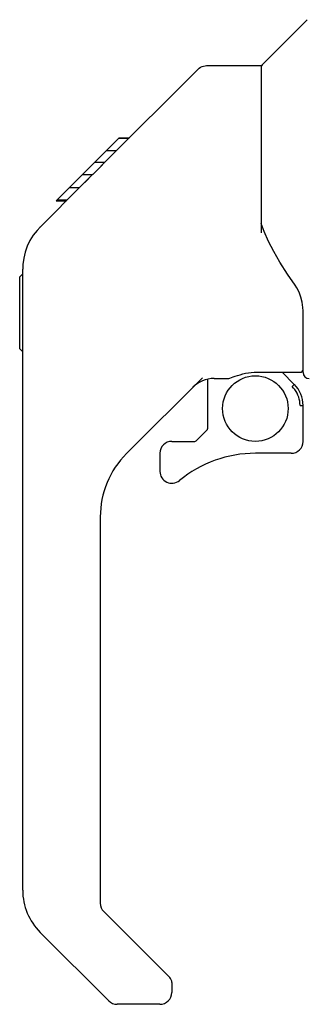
# Model space of a CAD drawing. Header units: inches. Extents: x 0 to 204, y 0 to 132.
# Tile 49 of 113: x 108.38 to 110.28, y 43.78 to 50.28. Entities that reach past the tile are written whole.
import ezdxf

# ---------------------------------------------------------------- set-up
doc = ezdxf.new("R2010")
doc.units = ezdxf.units.IN
doc.header["$LTSCALE"] = 11.243375
doc.header["$MEASUREMENT"] = 0
doc.layers.add('DOOR_ASSEMBLY', color=7, linetype='CONTINUOUS')

msp = doc.modelspace()

# ---------------------------------------------------------------- linework, layer by layer
at = {"layer": 'DOOR_ASSEMBLY', "color": 7, "linetype": 'Continuous'}
for p, q in [((109.9816, 49.9843), (110.2792, 50.282)), ((108.9349, 49.3313), (109.559, 49.9555)), ((109.6147, 49.9786), (109.9758, 49.9786)), ((109.9758, 49.9786), (109.9758, 48.8742)), ((108.6221, 49.0854), (109.0357, 49.499)), ((109.1025, 49.499), (109.0357, 49.499)), ((109.0359, 49.4991), (109.0363, 49.4995)), ((109.0363, 49.4995), (109.1031, 49.4995)), ((109.0377, 49.501), (109.1045, 49.501)), ((109.0192, 49.4156), (108.9523, 49.4156)), ((108.7941, 49.1905), (108.9273, 49.3238)), ((108.9428, 49.3392), (108.8759, 49.3392)), ((108.9349, 49.3313), (108.8988, 49.2952)), ((108.8607, 49.2571), (108.7939, 49.2571)), ((108.516, 48.9119), (108.7944, 49.1902)), ((108.8212, 49.2172), (108.7944, 49.1903)), ((108.7742, 49.1706), (108.7074, 49.1706)), ((108.6221, 49.0854), (108.6889, 49.0854)), ((108.6252, 49.0885), (108.692, 49.0885)), ((108.6931, 49.0896), (108.6263, 49.0896)), ((108.516, 48.9119), (108.4958, 48.89)), ((109.9951, 48.883), (109.9758, 48.9365)), ((110.0235, 48.8175), (109.9951, 48.883)), ((108.3813, 48.5833), (108.401, 48.603)), ((108.401, 44.5314), (108.401, 48.6344)), ((108.3813, 48.1069), (108.3813, 48.5833)), ((110.2514, 47.951), (110.2514, 48.3579)), ((108.3813, 48.1069), (108.401, 48.0872)), ((109.9364, 47.953), (110.2317, 47.953)), ((110.1139, 47.953), (110.1937, 47.8732)), ((109.5872, 47.9168), (109.0858, 47.4153)), ((109.6215, 47.9069), (109.6215, 47.58)), ((109.6636, 47.9116), (109.7514, 47.9116)), ((110.1861, 47.8658), (110.1795, 47.8593)), ((110.2317, 47.734), (110.2514, 47.734)), ((110.2514, 47.4964), (110.2514, 47.734)), ((109.5462, 47.4998), (109.618, 47.5717)), ((109.3852, 47.4964), (109.5378, 47.4964)), ((109.3065, 47.4176), (109.3065, 47.2984)), ((110.1726, 47.4176), (109.9364, 47.4176)), ((108.9128, 46.9977), (108.9128, 44.4459)), ((108.9359, 44.3902), (109.3714, 43.9547)), ((108.9685, 43.8008), (108.5163, 44.253)), ((109.3852, 43.9213), (109.3852, 43.8565)), ((109.3065, 43.7778), (109.0242, 43.7778))]:
    msp.add_line(p, q, dxfattribs=at)
for points in [[(109.559, 49.9555), (109.5667, 49.9622), (109.5753, 49.968), (109.5845, 49.9725), (109.5942, 49.9758), (109.6044, 49.9779), (109.6147, 49.9786)], [(108.8988, 49.2952), (108.8771, 49.2735), (108.8556, 49.2519), (108.8212, 49.2172)], [(108.516, 48.9119), (108.496, 48.8903), (108.4709, 48.8578), (108.4491, 48.8226), (108.4312, 48.7854), (108.4174, 48.7465), (108.4076, 48.7061), (108.4022, 48.6651), (108.401, 48.6344)], [(110.1982, 48.5285), (110.1476, 48.6019), (110.0985, 48.6792), (110.0576, 48.7505), (110.0235, 48.8175)], [(110.2514, 48.3579), (110.2505, 48.3814), (110.2458, 48.4155), (110.2371, 48.4496), (110.2248, 48.4818), (110.2098, 48.5107), (110.1982, 48.5285)], [(109.7514, 47.9116), (109.7527, 47.9117), (109.7605, 47.9125), (109.7691, 47.9146), (109.7791, 47.9176), (109.7907, 47.9217), (109.804, 47.9265), (109.8189, 47.9317), (109.8353, 47.937), (109.8528, 47.9419), (109.8712, 47.9462), (109.8902, 47.9496), (109.9093, 47.9518), (109.928, 47.9529), (109.9364, 47.953)], [(110.1937, 47.8732), (110.1935, 47.8731), (110.193, 47.8726), (110.1922, 47.8718), (110.191, 47.8707), (110.1896, 47.8693), (110.1861, 47.8658)], [(110.2314, 47.734), (110.2308, 47.748), (110.2292, 47.7617), (110.2265, 47.7754), (110.2227, 47.7888), (110.2179, 47.8018), (110.212, 47.8144), (110.2052, 47.8266), (110.1975, 47.8381), (110.1889, 47.849), (110.1795, 47.8593)]]:
    msp.add_lwpolyline(points, dxfattribs=at)
msp.add_circle((109.9364, 47.7129), 0.2165, dxfattribs=at)
for centre, radius, start, end in [((109.9955, 49.9704), 0.0197, 135, 180), ((108.8341, 48.6181), 0.4331, 137.27268, 137.76144), ((110.2317, 47.9727), 0.0197, 270, 360), ((110.2908, 47.951), 0.0394, 180, 270), ((109.6636, 47.7148), 0.1969, 90, 135), ((110.0545, 47.734), 0.1969, 0, 45), ((109.6097, 47.58), 0.0118, 315, 360), ((109.3852, 47.4176), 0.0787, 90, 180), ((109.5378, 47.5082), 0.0118, 270, 315), ((110.1726, 47.4964), 0.0787, 270, 360), ((109.9364, 46.6302), 0.7874, 90, 129.5212), ((109.5034, 46.9977), 0.5906, 135, 180), ((109.3852, 47.2984), 0.0787, 180, 309.5212), ((108.7947, 44.5314), 0.3937, 180, 225), ((108.9915, 44.4459), 0.0787, 180, 225), ((109.338, 43.9213), 0.0472, 0, 45), ((109.3065, 43.8565), 0.0787, 270, 360), ((109.0242, 43.8565), 0.0787, 225, 270)]:
    msp.add_arc(centre, radius, start, end, dxfattribs=at)

doc.saveas('drawing.dxf')
